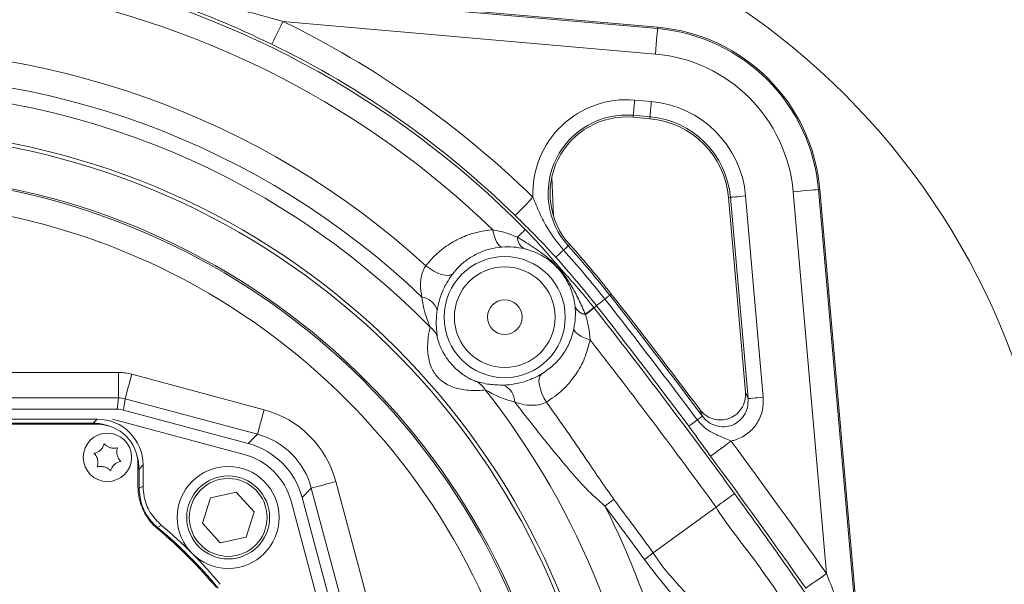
# Model space of a CAD drawing. Header units: millimetres. Extents: x 0 to 8410, y 0 to 5940.
# Tile 71 of 256: x 2013 to 2207, y 2790 to 2901. Entities that reach past the tile are written whole.
import ezdxf

# ---------------------------------------------------------------- set-up
doc = ezdxf.new("R2010")
doc.units = ezdxf.units.MM
doc.header["$LTSCALE"] = 10

msp = doc.modelspace()

# ---------------------------------------------------------------- linework, layer by layer
at = {"color": 8, "linetype": 'Continuous', "lineweight": 0}
for p, q in [((2031.222923, 2908.572677), (2138.731786, 2899.166885)), ((2138.296603, 2894.192699), (2065.16154, 2900.591198)), ((2138.731786, 2899.166885), (2138.755818, 2899.441603)), ((2134.200048, 2885.155264), (2137.480815, 2884.868208)), ((2133.938939, 2882.17074), (2133.906248, 2881.797078)), ((2137.219705, 2881.883744), (2133.938939, 2882.17074)), ((2137.219705, 2881.883744), (2137.187016, 2881.510082)), ((2171.875382, 2792.27573), (2165.323331, 2867.165986)), ((2170.297478, 2867.601159), (2170.572182, 2867.62524)), ((2170.297478, 2867.601159), (2178.290405, 2776.241604)), ((2153.014333, 2866.089109), (2152.640677, 2866.056386)), ((2156.469097, 2826.600972), (2153.014333, 2866.089109)), ((2155.998821, 2866.350177), (2159.453585, 2826.8621)), ((2121.181204, 2856.557134), (2121.459744, 2856.808308)), ((2129.333327, 2846.871439), (2129.628385, 2847.103003)), ((2122.515048, 2844.621483), (2122.513218, 2844.640854)), ((2122.516575, 2844.605032), (2122.515048, 2844.621483)), ((2126.190024, 2844.477001), (2126.225295, 2844.432119)), ((2126.225295, 2844.432119), (2126.722878, 2844.822648)), ((2126.225295, 2844.432119), (2126.256308, 2844.392601)), ((2124.546471, 2843.134168), (2124.561193, 2843.101564)), ((2124.561193, 2843.101564), (2124.574518, 2843.072716)), ((2001.039534, 2831.718508), (2032.900168, 2831.718508)), ((2032.900168, 2831.718508), (2032.900168, 2826.737526)), ((2035.478516, 2831.379059), (2061.459719, 2824.417415)), ((2032.900168, 2826.737526), (2001.039534, 2826.737526)), ((2032.607197, 2824.512187), (2032.900168, 2826.737526)), ((2034.189342, 2826.567832), (2033.896371, 2824.342492)), ((2060.170545, 2819.606188), (2034.189342, 2826.567832)), ((2155.98084, 2827.87818), (2156.469097, 2826.600972)), ((2147.497479, 2823.173824), (2147.012233, 2824.447039)), ((2027.912377, 2821.780387), (2028.706743, 2822.574738)), ((1939.498349, 2821.780387), (2027.912377, 2821.780387)), ((2027.912377, 2821.574751), (2027.912377, 2821.780387)), ((2058.353564, 2817.7892), (2060.170545, 2819.606188)), ((2036.705366, 2812.781754), (2036.91101, 2812.781754)), ((2037.705368, 2813.576105), (2036.91101, 2812.781754)), ((2036.91101, 2812.781754), (2036.91101, 2809.038463)), ((2036.711721, 2809.038463), (2036.91101, 2809.038463)), ((2070.736787, 2809.039954), (2068.919806, 2807.222966)), ((2077.698431, 2783.058706), (2070.736787, 2809.039954)), ((2075.548037, 2810.329083), (2082.50968, 2784.347895))]:
    msp.add_line(p, q, dxfattribs=at)
at = {"color": 7, "linetype": 'Continuous', "lineweight": 0}
for p, q in [((2031.270592, 2908.845309), (2138.755818, 2899.441603)), ((2133.906248, 2881.797078), (2137.187016, 2881.510082)), ((2117.946702, 2870.065513), (2118.274822, 2862.402144)), ((2170.572182, 2867.62524), (2178.558842, 2776.337269)), ((2152.640677, 2866.056386), (2155.98084, 2827.87818)), ((2032.607197, 2824.512187), (1934.803529, 2824.512187)), ((2058.353564, 2817.7892), (2033.896371, 2824.342492)), ((2028.706743, 2822.574738), (1938.703998, 2822.574738)), ((2057.579918, 2815.641704), (2031.705363, 2822.574738)), ((1938.705369, 2821.574751), (2028.705372, 2821.574751)), ((2036.705366, 2813.574735), (2036.705366, 2809.412244)), ((2037.705368, 2809.411529), (2037.705368, 2813.576105)), ((2049.340426, 2802.172724), (2050.914622, 2807.124737)), ((2050.914622, 2807.124737), (2055.99024, 2808.237377)), ((2055.99024, 2808.237377), (2059.491663, 2804.398123)), ((2075.473091, 2782.765749), (2068.919806, 2807.222966)), ((2073.705367, 2780.574742), (2066.772303, 2806.449297)), ((2137.874652, 2796.340648), (2150.192113, 2805.32575)), ((2059.491663, 2804.398123), (2057.917474, 2799.446169)), ((2052.841848, 2798.333469), (2049.340426, 2802.172724)), ((2057.917474, 2799.446169), (2052.841848, 2798.333469))]:
    msp.add_line(p, q, dxfattribs=at)
at = {"color": 8, "linetype": 'Continuous', "lineweight": 0, "flags": 128}
for points in [[(2062.983303, 2896.098259), (2063.043958, 2896.223369), (2063.180676, 2896.505359), (2063.38854, 2896.934095), (2063.660084, 2897.4942), (2063.985555, 2898.165527), (2064.353271, 2898.923996), (2064.750015, 2899.742368), (2065.16154, 2900.591198)], [(2138.296603, 2894.192699), (2138.37882, 2895.132485), (2138.458085, 2896.038476), (2138.531548, 2896.878186), (2138.596574, 2897.621396), (2138.650824, 2898.241463), (2138.692354, 2898.716155), (2138.719667, 2899.028364), (2138.731786, 2899.166885)], [(2133.938939, 2882.17074), (2133.946209, 2882.253888), (2133.962598, 2882.441166), (2133.987515, 2882.725957), (2134.020065, 2883.098009), (2134.05908, 2883.543971), (2134.103159, 2884.047809), (2134.150718, 2884.591404), (2134.200048, 2885.155264)], [(2137.219705, 2881.883744), (2137.226977, 2881.966832), (2137.243365, 2882.15417), (2137.268281, 2882.438961), (2137.300833, 2882.811013), (2137.339848, 2883.256975), (2137.383925, 2883.760753), (2137.431484, 2884.304348), (2137.480815, 2884.868208)], [(2165.323331, 2867.165986), (2166.263076, 2867.24824), (2167.169068, 2867.327455), (2168.008765, 2867.400947), (2168.752007, 2867.465976), (2169.372099, 2867.520216), (2169.846768, 2867.561761), (2170.158965, 2867.58906), (2170.297478, 2867.601159)], [(2110.753393, 2862.512115), (2110.850597, 2862.611535), (2111.069693, 2862.835649), (2111.402808, 2863.176289), (2111.837978, 2863.621357), (2112.359571, 2864.154819), (2112.948856, 2864.757541), (2113.584666, 2865.407768), (2114.244166, 2866.082314)], [(2155.998821, 2866.350177), (2155.434974, 2866.300884), (2154.891379, 2866.25332), (2154.387561, 2866.209212), (2153.941616, 2866.170231), (2153.569561, 2866.137687), (2153.284759, 2866.112772), (2153.09744, 2866.096381), (2153.014333, 2866.089109)], [(2108.111678, 2856.32408), (2107.853329, 2856.417898), (2107.595949, 2856.621269), (2107.345304, 2856.929663), (2107.107016, 2857.336226), (2106.886419, 2857.83172), (2106.688461, 2858.405176), (2106.517582, 2859.043601), (2106.377608, 2859.73281)], [(2112.739115, 2859.752956), (2112.691472, 2859.705988), (2112.60088, 2859.6167), (2112.468033, 2859.485749), (2112.293943, 2859.314147), (2112.079932, 2859.103206), (2111.827629, 2858.854535), (2111.538957, 2858.570042), (2111.216112, 2858.251813)], [(2118.716887, 2854.334715), (2118.761762, 2854.375187), (2118.852439, 2854.456964), (2118.987779, 2854.578975), (2119.166097, 2854.739788), (2119.385159, 2854.937378), (2119.642223, 2855.16918), (2119.934085, 2855.432394), (2120.257086, 2855.723742)], [(2121.181204, 2856.557134), (2121.154277, 2856.532875), (2121.099873, 2856.483761), (2121.018666, 2856.410566), (2120.911675, 2856.314066), (2120.78024, 2856.195513), (2120.626001, 2856.056455), (2120.450887, 2855.898503), (2120.257086, 2855.723742)], [(2093.208766, 2852.666679), (2093.974872, 2852.102342), (2094.766698, 2851.61722), (2095.555476, 2851.228956), (2096.312544, 2850.951675), (2097.01041, 2850.795391), (2097.623723, 2850.765768), (2098.130203, 2850.863996), (2098.511445, 2851.086381)], [(2126.722878, 2844.822648), (2126.770417, 2844.859961), (2126.86647, 2844.935301), (2127.009838, 2845.047835), (2127.198728, 2845.196071), (2127.430777, 2845.378223), (2127.703088, 2845.591965), (2128.012254, 2845.834616), (2128.354408, 2846.103135)], [(2129.333327, 2846.871439), (2129.304805, 2846.849087), (2129.247172, 2846.803847), (2129.161152, 2846.736315), (2129.047817, 2846.647385), (2128.908586, 2846.53807), (2128.745201, 2846.40986), (2128.559702, 2846.264246), (2128.354408, 2846.103135)], [(2126.256308, 2844.392601), (2126.203696, 2844.351295), (2126.103657, 2844.272795), (2125.956963, 2844.157639), (2125.764723, 2844.00678), (2125.528398, 2843.82135), (2125.249794, 2843.60266), (2124.931025, 2843.3525), (2124.574518, 2843.072716)], [(2122.275999, 2840.286794), (2122.337042, 2840.013686), (2122.508096, 2839.728001), (2122.785288, 2839.436117), (2123.162335, 2839.144769), (2123.630705, 2838.860515), (2124.179783, 2838.589731), (2124.797138, 2838.338676), (2125.468789, 2838.112894)], [(2034.189342, 2826.567832), (2034.232243, 2826.72793), (2034.317872, 2827.04753), (2034.44331, 2827.515605), (2034.604235, 2828.116241), (2034.795141, 2828.828696), (2035.009487, 2829.62865), (2035.239911, 2830.488566), (2035.478516, 2831.379059)], [(2116.874753, 2825.887743), (2116.396173, 2826.724115), (2115.999764, 2827.579203), (2115.700273, 2828.421119), (2115.508838, 2829.218629), (2115.432589, 2829.942051), (2115.474357, 2830.564383), (2115.632589, 2831.062618), (2115.901394, 2831.4181)], [(2159.453585, 2826.8621), (2158.889738, 2826.812747), (2158.346143, 2826.765183), (2157.842325, 2826.721135), (2157.396379, 2826.682094), (2157.024324, 2826.64955), (2156.739523, 2826.624635), (2156.552204, 2826.608244), (2156.469097, 2826.600972)], [(2060.170545, 2819.606188), (2060.213445, 2819.766286), (2060.299082, 2820.085886), (2060.424513, 2820.553962), (2060.585438, 2821.154598), (2060.776352, 2821.867052), (2060.99069, 2822.667006), (2061.221114, 2823.526922), (2061.459719, 2824.417415)], [(2144.840758, 2821.185413), (2144.889137, 2821.221593), (2144.986893, 2821.294788), (2145.132802, 2821.403983), (2145.325041, 2821.547869), (2145.561206, 2821.724597), (2145.838343, 2821.932021), (2146.152989, 2822.167519), (2146.501208, 2822.42817)], [(2146.501208, 2822.42817), (2146.71014, 2822.584573), (2146.898928, 2822.725836), (2147.065211, 2822.85029), (2147.206909, 2822.956386), (2147.322252, 2823.042694), (2147.409798, 2823.108199), (2147.468451, 2823.152128), (2147.497479, 2823.173824)], [(2149.11996, 2815.302435), (2149.23174, 2815.385106), (2149.483684, 2815.57149), (2149.866745, 2815.85491), (2150.367162, 2816.225055), (2150.966962, 2816.668812), (2151.6446, 2817.170087), (2152.37574, 2817.710939), (2153.134118, 2818.271938)], [(2036.91101, 2809.038463), (2037.303171, 2809.22288), (2037.705368, 2809.411529)], [(2070.736787, 2809.039954), (2070.896885, 2809.082809), (2071.216478, 2809.168461), (2071.68459, 2809.293929), (2072.285189, 2809.454861), (2072.997666, 2809.645716), (2073.797597, 2809.860054), (2074.657551, 2810.090485), (2075.548037, 2810.329083)], [(2128.382486, 2805.529598), (2128.609313, 2805.698636), (2128.835416, 2805.867139), (2129.060066, 2806.034509), (2129.282546, 2806.200329), (2129.502144, 2806.363943), (2129.718153, 2806.524936), (2129.929884, 2806.682709), (2130.136658, 2806.836787)], [(2041.30487, 2801.728907), (2040.968447, 2801.554743), (2040.539338, 2801.33194)], [(2167.789473, 2789.405707), (2167.903251, 2789.485637), (2168.159699, 2789.665762), (2168.549606, 2789.939645), (2169.058968, 2790.297452), (2169.669488, 2790.726248), (2170.35924, 2791.210774), (2171.103447, 2791.733506), (2171.875382, 2792.27573)]]:
    msp.add_lwpolyline(points, dxfattribs=at)
at = {"color": 7, "linetype": 'Continuous', "lineweight": 0}
for centre, radius in [((2075.419295, 2786.029622), 141.608243), ((2108.705367, 2842.574759), 3.4), ((2030.705367, 2815.074759), 4.75), ((2054.416046, 2803.285437), 10), ((2054.416046, 2803.285437), 8.135)]:
    msp.add_circle(centre, radius, dxfattribs=at)
at = {"color": 8, "linetype": 'Continuous', "lineweight": 0}
for centre, radius in [((2108.705367, 2842.574759), 11.880098), ((2108.705367, 2842.574759), 9.88497), ((2054.416046, 2803.285437), 7.635)]:
    msp.add_circle(centre, radius, dxfattribs=at)
for centre, radius, start, end in [((1983.705367, 2732.574759), 181.173937, 44.58505097, 79.1753645), ((1983.705367, 2732.574759), 176.685181, 46.02866474, 79.1753645), ((1983.705367, 2732.574759), 186.720745, 45.64416146, 64.13539591), ((2135.705367, 2864.574759), 34.724247, 5, 85), ((1983.705367, 2732.574759), 181.727597, 45.64416146, 64.13539591), ((1983.705367, 2732.574759), 162.520961, 47.6405046, 93.15362621), ((2135.705367, 2864.574759), 29.731099, 5, 85), ((1983.705367, 2732.574759), 157.504624, 46.34288497, 93.13410425), ((1983.705367, 2732.574759), 154.43114, 44.37950591, 93.17656519), ((2132.598912, 2866.854179), 18.370971, 85, 182.40810902), ((2135.705367, 2864.574759), 20.370971, 5, 85), ((2132.598912, 2866.854179), 15.375083, 85, 222.04567318), ((2135.705367, 2864.574759), 17.375083, 5, 85), ((1983.705367, 2732.574759), 146.831798, 6.12956815, 86.57485158), ((1983.705367, 2732.574759), 146.087464, 6.21332601, 84.93240376), ((1983.705367, 2732.574759), 137.748325, 7.30240395, 85.27866019), ((1983.705367, 2732.574759), 138.098428, 7.24729592, 84.93240376), ((1983.705367, 2732.574759), 132.755177, 7.79963517, 82.00386689), ((2113.903919, 2858.292214), 2.688111, 180.86115928, 237.86043942), ((1983.705367, 2732.574759), 183.880499, 38.12673759, 42.04567318), ((1983.705367, 2732.574759), 185.124917, 38.12673759, 42.04567318), ((1983.705367, 2732.574759), 181.806469, 38.12673759, 42.04567318), ((2091.896085, 2842.846053), 3.720385, 17.44745451, 81.63563913), ((1104.627355, 2042.626864), 1301.380499, 36.813399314, 38.126737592), ((1104.627355, 2042.626864), 1302.624917, 36.813399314, 38.126737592), ((2124.922853, 2845.767356), 2.659952, 205.05604984, 261.86537492), ((2124.940241, 2845.749087), 2.674519, 204.9362782, 261.85229176), ((2124.956614, 2845.733976), 2.688551, 204.82879314, 261.82948912), ((2094.454444, 2881.64237), 48.871379, 308.00565567, 310.49407713), ((2060.527091, 2924.893846), 103.876579, 308.0569248, 309.23215225), ((1104.627355, 2042.626864), 1298.673937, 36.108786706, 38.124521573), ((1104.627355, 2042.626864), 1299.306469, 36.813399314, 38.126737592), ((2091.621184, 2837.336167), 4.074995, 19.15799996, 52.87199303), ((1104.627355, 2042.626864), 1294.185181, 36.109299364, 37.927342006), ((2101.337242, 2826.295374), 4.074863, 29.82272895, 63.53763535), ((1983.705367, 2732.574759), 154.43114, 4.85414349, 38.31604853), ((2106.921096, 2825.848776), 3.752827, 0.92165537, 64.993137), ((1104.627355, 2042.626864), 1304.220745, 35.084702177, 36.492616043), ((1104.627355, 2042.626864), 1299.227597, 35.084702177, 36.492616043), ((1104.627355, 2042.626864), 1278.939472, 36.109299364, 36.6934939), ((1983.705367, 2732.574759), 162.030482, 3.1479128, 26.7599683), ((1104.627355, 2042.626864), 1276.751796, 36.107772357, 36.6934939), ((2117.145995, 2737.892877), 99.464037, 140.37136045, 140.48654751), ((1983.705367, 2732.574759), 89.205642, 39.57679247, 50.42320753)]:
    msp.add_arc(centre, radius, start, end, dxfattribs=at)
at = {"color": 7, "linetype": 'Continuous', "lineweight": 0}
for centre, radius, start, end in [((2135.705367, 2864.574759), 35, 5, 85), ((2132.598912, 2866.854179), 15, 85, 222.04567318), ((2135.705367, 2864.574759), 17, 5, 85), ((1983.705367, 2732.574759), 185.5, 38.12673759, 42.04567318), ((1104.627355, 2042.626864), 1303, 36.871005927, 38.126737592), ((2028.705367, 2813.574759), 8, 360, 90), ((2054.215268, 2803.084659), 13, 15, 75), ((2047.705367, 2809.41225), 11, 180, 230.2081805), ((1983.705367, 2732.574759), 89, 39.7918195, 50.2081805), ((1983.705367, 2732.574759), 90, 39.79141064, 50.20858936)]:
    msp.add_arc(centre, radius, start, end, dxfattribs=at)
at = {"color": 8, "linetype": 'Continuous', "lineweight": 0}
for centre, major_axis, ratio, start_param, end_param in [((2032.890134, 2821.68032), (-1.310334, -9.952975), 0.9961291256, 3.0111939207, 3.2719913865), ((2032.890134, 2821.68032), (0.660229, 5.01494), 0.9884912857, 6.1527865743, 6.4135840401), ((2056.178517, 2805.047909), (-14.214118, -14.214118), 0.9949358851, 2.6201894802, 3.6629958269), ((2027.909791, 2812.779183), (6.365684, 6.365684), 0.9997292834, 0.443045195, 0.7852458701), ((2056.178517, 2805.047909), (10.696488, 10.696488), 0.9915966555, 5.7617821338, 6.8045884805), ((2027.909791, 2812.779183), (6.365684, 6.365684), 0.9997292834, 5.497939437, 5.840140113)]:
    msp.add_ellipse(centre, major_axis=major_axis, ratio=ratio, start_param=start_param, end_param=end_param, dxfattribs=at)
at = {"color": 7, "linetype": 'Continuous', "lineweight": 0}
for centre, major_axis, ratio, start_param, end_param in [((2032.602181, 2819.493103), (-0.655167, -4.976488), 0.9961291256, 3.0111939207, 3.2719913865), ((2028.703996, 2813.573388), (6.3659, 6.3659), 0.9996954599, 5.497939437, 7.0684311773), ((2054.392662, 2803.262054), (-10.660588, -10.660588), 0.9949358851, 2.6201894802, 3.6629958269)]:
    msp.add_ellipse(centre, major_axis=major_axis, ratio=ratio, start_param=start_param, end_param=end_param, dxfattribs=at)
at = {"color": 8, "linetype": 'Continuous', "lineweight": 0}
for points, knots in [([(2062.983303, 2896.098259), (2060.911641, 2897.078652), (2056.629833, 2899.104975), (2050.039977, 2901.866245), (2043.299658, 2904.433027), (2038.019622, 2906.244566), (2034.211763, 2907.455993), (2032.220419, 2908.078657), (2030.972994, 2908.477082), (2030.449149, 2908.663669), (2030.400347, 2908.703144), (2030.37919, 2908.720258)], [0, 0, 0, 0, 0.183715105, 0.3797108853, 0.5759693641, 0.7715507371, 0.8456911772, 0.919464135, 0.9608355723, 0.9830211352, 1, 1, 1, 1]), ([(2031.222923, 2908.572677), (2031.229555, 2908.568287), (2031.242021, 2908.560035), (2031.394555, 2908.519477), (2031.914604, 2908.406019), (2033.25004, 2908.138144), (2035.276583, 2907.735063), (2040.398368, 2906.703248), (2048.205222, 2905.001329), (2057.063955, 2902.814747), (2062.704524, 2901.283917), (2064.868624, 2900.673781), (2065.16154, 2900.591198)], [0, 0, 0, 0, 0.00501994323, 0.0094366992, 0.02481278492, 0.06015941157, 0.13246306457, 0.20492051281, 0.5076881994, 0.8106397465, 0.97436964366, 1, 1, 1, 1]), ([(2114.244166, 2866.082314), (2114.673001, 2865.041459), (2115.533439, 2862.95303), (2117.349889, 2859.367894), (2119.158162, 2857.101235), (2120.257086, 2855.723742)], [0, 0, 0, 0, 0.280453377, 0.5627174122, 1, 1, 1, 1]), ([(2118.716887, 2854.334715), (2117.724534, 2855.409546), (2115.930172, 2857.353041), (2113.296947, 2860.011065), (2111.602734, 2861.676967), (2110.753393, 2862.512115)], [0, 0, 0, 0, 0.3815847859, 0.6899770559, 1, 1, 1, 1]), ([(2093.208766, 2852.666679), (2093.727622, 2853.281287), (2094.923684, 2854.698078), (2097.206337, 2856.567035), (2099.988377, 2858.160838), (2103.068043, 2859.305957), (2105.264039, 2859.589187), (2106.377608, 2859.73281)], [0, 0, 0, 0, 0.1590797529, 0.3667095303, 0.5795175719, 0.7867773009, 1, 1, 1, 1]), ([(2106.377608, 2859.73281), (2107.210457, 2859.561208), (2108.891656, 2859.214809), (2110.436545, 2858.574779), (2111.216112, 2858.251813)], [0, 0, 0, 0, 0.4953900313, 1, 1, 1, 1]), ([(2112.739115, 2859.752956), (2113.722485, 2858.733075), (2115.231069, 2857.16848), (2117.044, 2855.130265), (2118.168099, 2853.827876), (2119.01686, 2852.828492), (2119.659822, 2852.088126), (2120.435487, 2851.224237), (2121.35054, 2850.218165), (2122.604395, 2848.815141), (2124.073486, 2847.099548), (2125.33078, 2845.565256), (2126.02981, 2844.679916), (2126.190024, 2844.477001)], [0, 0, 0, 0, 0.1978117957, 0.3034620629, 0.4093928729, 0.4673885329, 0.5065407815, 0.5457218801, 0.6325664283, 0.71961701, 0.8417424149, 0.9637282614, 1, 1, 1, 1]), ([(2111.216112, 2858.251813), (2112.136508, 2857.687667), (2113.998236, 2856.546543), (2116.872568, 2854.556932), (2119.596758, 2852.034687), (2121.68513, 2849.050583), (2123.259719, 2845.994249), (2124.115288, 2844.092565), (2124.546471, 2843.134168)], [0, 0, 0, 0, 0.1587707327, 0.3211528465, 0.5039828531, 0.6934177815, 0.8454909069, 1, 1, 1, 1]), ([(2108.111678, 2856.32408), (2107.309397, 2856.218381), (2105.682156, 2856.003996), (2103.444911, 2855.159203), (2101.402729, 2853.971539), (2099.751262, 2852.594829), (2098.88316, 2851.538636), (2098.511445, 2851.086381)], [0, 0, 0, 0, 0.2061519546, 0.4181310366, 0.6267912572, 0.8401947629, 1, 1, 1, 1]), ([(2112.473889, 2856.016043), (2111.795674, 2856.144681), (2110.423118, 2856.405017), (2108.88817, 2856.351269), (2108.111678, 2856.32408)], [0, 0, 0, 0, 0.4941252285, 1, 1, 1, 1]), ([(2122.513218, 2844.640854), (2122.441639, 2845.17317), (2122.298432, 2846.238151), (2121.69593, 2848.212689), (2120.644072, 2850.320738), (2119.162708, 2852.204232), (2117.662997, 2853.56165), (2116.202496, 2854.571124), (2114.655237, 2855.347964), (2113.386497, 2855.797186), (2112.683479, 2855.96578), (2112.473889, 2856.016043)], [0, 0, 0, 0, 0.112195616, 0.224464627, 0.3864226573, 0.5296955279, 0.6329845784, 0.7363932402, 0.8451162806, 0.9538245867, 1, 1, 1, 1]), ([(2092.437281, 2846.526864), (2092.306259, 2847.325508), (2092.075929, 2848.729476), (2092.298872, 2850.708986), (2092.739054, 2851.863445), (2093.051108, 2852.422746), (2093.162197, 2852.594627), (2093.208766, 2852.666679)], [0, 0, 0, 0, 0.3910537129, 0.6874489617, 0.8964648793, 0.9565981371, 1, 1, 1, 1]), ([(2098.511445, 2851.086381), (2098.437783, 2850.988018), (2098.052348, 2850.473338), (2097.536963, 2849.688357), (2096.833399, 2848.4102), (2096.403133, 2847.448052), (2095.975449, 2846.251002), (2095.66797, 2845.189643), (2095.519586, 2844.371241), (2095.445304, 2843.96154)], [0, 0, 0, 0, 0.0518990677, 0.2715592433, 0.3487026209, 0.5764125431, 0.6384403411, 0.8189990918, 1, 1, 1, 1]), ([(2094.080842, 2840.585116), (2093.865045, 2841.132108), (2093.427849, 2842.240293), (2092.777936, 2844.2796), (2092.551576, 2845.772874), (2092.437281, 2846.526864)], [0, 0, 0, 0, 0.3254850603, 0.6594210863, 1, 1, 1, 1]), ([(2095.445304, 2843.96154), (2095.364771, 2843.269228), (2095.201153, 2841.862667), (2095.30119, 2840.019687), (2095.412976, 2839.13083), (2095.470494, 2838.673476)], [0, 0, 0, 0, 0.3199811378, 0.6501019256, 1, 1, 1, 1]), ([(2122.275999, 2840.286794), (2122.396159, 2841.025939), (2122.639744, 2842.524323), (2122.557997, 2843.905289), (2122.516575, 2844.605032)], [0, 0, 0, 0, 0.4932945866, 1, 1, 1, 1]), ([(2124.574518, 2843.072716), (2124.797687, 2842.276003), (2125.247362, 2840.670661), (2125.394616, 2838.969692), (2125.468789, 2838.112894)], [0, 0, 0, 0, 0.496288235, 1, 1, 1, 1]), ([(2104.872464, 2828.321877), (2104.687734, 2828.295906), (2104.153463, 2828.220793), (2102.731233, 2828.150108), (2100.61826, 2828.292463), (2098.253732, 2828.829261), (2096.479807, 2829.854599), (2095.16182, 2831.150656), (2094.085997, 2832.818353), (2093.595407, 2835.070547), (2093.544053, 2836.995528), (2093.653721, 2838.509638), (2093.873767, 2839.814761), (2094.016742, 2840.346654), (2094.080842, 2840.585116)], [0, 0, 0, 0, 0.0561621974, 0.1624305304, 0.2463461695, 0.3568954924, 0.4679027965, 0.4930499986, 0.5848249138, 0.7076678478, 0.7739107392, 0.8401109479, 0.9283172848, 1, 1, 1, 1]), ([(2115.901394, 2831.4181), (2116.685127, 2831.939307), (2118.278429, 2832.998902), (2120.111506, 2835.131966), (2121.53644, 2837.556178), (2122.026734, 2839.366452), (2122.275999, 2840.286794)], [0, 0, 0, 0, 0.2561134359, 0.5206698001, 0.7563088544, 1, 1, 1, 1]), ([(2095.470494, 2838.673476), (2095.488436, 2838.564549), (2095.530677, 2838.308105), (2095.778535, 2837.442056), (2096.3197, 2836.139604), (2097.201724, 2834.648458), (2098.241867, 2833.320865), (2099.580535, 2831.983119), (2100.917061, 2830.994534), (2102.090346, 2830.35802), (2102.618559, 2830.126778), (2102.956717, 2830.000009), (2103.074909, 2829.96587), (2103.153041, 2829.943302)], [0, 0, 0, 0, 0.0510314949, 0.1201433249, 0.2445627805, 0.3766129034, 0.5090380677, 0.6215053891, 0.8013258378, 0.8773947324, 0.9399254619, 0.9602865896, 1, 1, 1, 1]), ([(2125.468789, 2838.112894), (2125.157644, 2836.908032), (2124.523278, 2834.451553), (2122.647764, 2831.139184), (2120.147261, 2828.134743), (2117.979283, 2826.646146), (2116.874753, 2825.887743)], [0, 0, 0, 0, 0.2363620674, 0.481896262, 0.7360392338, 1, 1, 1, 1]), ([(2103.153041, 2829.943302), (2103.499035, 2829.854305), (2104.20002, 2829.673997), (2105.933596, 2829.304143), (2107.530446, 2829.27043), (2108.507517, 2829.249802)], [0, 0, 0, 0, 0.2744629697, 0.5560631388, 1, 1, 1, 1]), ([(2108.507517, 2829.249802), (2108.851285, 2829.26913), (2109.862084, 2829.32596), (2111.602421, 2829.626452), (2113.130683, 2830.115376), (2114.409359, 2830.630341), (2115.210722, 2831.022834), (2115.788587, 2831.353541), (2115.901394, 2831.4181)], [0, 0, 0, 0, 0.1509484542, 0.4438408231, 0.6679214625, 0.7166910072, 0.9446940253, 1, 1, 1, 1]), ([(2110.673438, 2825.909141), (2109.654728, 2826.209031), (2108.058778, 2826.678851), (2106.147264, 2827.618664), (2105.300123, 2828.085969), (2104.872464, 2828.321877)], [0, 0, 0, 0, 0.4663479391, 0.730598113, 1, 1, 1, 1]), ([(2147.497479, 2823.173824), (2147.749661, 2822.875372), (2148.367552, 2822.144115), (2149.694782, 2821.350529), (2151.351936, 2820.976658), (2153.035548, 2821.183493), (2154.561496, 2821.95653), (2155.738572, 2823.224576), (2156.465785, 2824.845328), (2156.46799, 2826.014227), (2156.469097, 2826.600972)], [0, 0, 0, 0, 0.0899001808, 0.2202705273, 0.3479355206, 0.4745214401, 0.602147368, 0.7325659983, 0.8657579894, 1, 1, 1, 1]), ([(2159.453585, 2826.8621), (2159.444723, 2825.93887), (2159.426994, 2824.091984), (2158.243015, 2821.538068), (2156.352962, 2819.546069), (2154.488201, 2818.589556), (2153.37847, 2818.329254), (2153.134118, 2818.271938)], [0, 0, 0, 0, 0.23616439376, 0.47243757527, 0.70577384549, 0.93521421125, 1, 1, 1, 1]), ([(2116.874753, 2825.887743), (2116.464427, 2825.717474), (2115.992167, 2825.521506), (2114.891356, 2825.295974), (2113.515086, 2825.232609), (2111.92946, 2825.512155), (2110.99383, 2825.807876), (2110.673438, 2825.909141)], [0, 0, 0, 0, 0.2159735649, 0.2485717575, 0.5205072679, 0.8358047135, 1, 1, 1, 1]), ([(2128.382486, 2805.529598), (2127.118224, 2806.655631), (2124.573528, 2808.922102), (2121.03087, 2812.993906), (2116.370095, 2818.632081), (2112.90663, 2823.056402), (2110.673438, 2825.909141)], [0, 0, 0, 0, 0.1874387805, 0.3772751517, 0.5984758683, 1, 1, 1, 1]), ([(2116.874753, 2825.887743), (2118.292329, 2823.916832), (2120.87964, 2820.319592), (2124.309391, 2815.294835), (2127.26208, 2810.88164), (2129.178394, 2808.185172), (2130.136658, 2806.836787)], [0, 0, 0, 0, 0.31371181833, 0.57257599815, 0.7862640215, 1, 1, 1, 1]), ([(2146.501208, 2822.42817), (2146.741385, 2822.132685), (2147.365205, 2821.365211), (2148.633802, 2820.372113), (2149.944597, 2819.657817), (2151.466826, 2819.017317), (2152.427, 2818.588062), (2153.134118, 2818.271938)], [0, 0, 0, 0, 0.1434000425, 0.3724575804, 0.6022579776, 0.7070841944, 1, 1, 1, 1]), ([(2149.11996, 2815.302435), (2148.451679, 2816.214698), (2147.445515, 2817.588202), (2146.199903, 2819.327917), (2145.43447, 2820.388186), (2144.966771, 2821.016205), (2144.840758, 2821.185413)], [0, 0, 0, 0, 0.45495656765, 0.68498237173, 0.91512417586, 1, 1, 1, 1]), ([(2036.91101, 2809.038463), (2037.020229, 2807.914124), (2037.23867, 2805.665423), (2038.574189, 2803.373168), (2039.761356, 2802.015565), (2040.275871, 2801.563453), (2040.539338, 2801.33194)], [0, 0, 0, 0, 0.3829648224, 0.7659371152, 0.880143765, 1, 1, 1, 1]), ([(2153.825401, 2807.961706), (2153.750655, 2807.908399), (2153.601164, 2807.801786), (2152.81176, 2807.22952), (2151.685074, 2806.411213), (2150.689764, 2805.68757), (2150.192111, 2805.32575)], [0, 0, 0, 0, 0.2499993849, 0.4999994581, 0.7500004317, 1, 1, 1, 1]), ([(2153.825401, 2807.961706), (2156.160987, 2804.737034), (2160.832151, 2798.287704), (2167.703573, 2788.505627), (2174.46383, 2778.661071), (2181.794091, 2767.708012), (2189.636959, 2755.67008), (2195.05542, 2746.990885), (2197.769786, 2742.643061)], [0, 0, 0, 0, 0.149561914, 0.2991232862, 0.4498729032, 0.6006208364, 0.7999318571, 1, 1, 1, 1]), ([(2190.059813, 2746.762517), (2187.890452, 2750.176595), (2183.546266, 2757.01335), (2176.941623, 2767.051335), (2170.370208, 2776.841081), (2163.750546, 2786.331217), (2157.214502, 2795.960812), (2152.182413, 2801.973659), (2150.192122, 2805.32573), (2150.192111, 2805.32575)], [0, 0, 0, 0, 0.1749158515, 0.3502723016, 0.5120482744, 0.6738257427, 0.8369115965, 0.9999990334, 1, 1, 1, 1]), ([(2137.875366, 2796.341184), (2137.875378, 2796.341164), (2139.578183, 2793.473277), (2142.991512, 2789.940309), (2146.207734, 2786.321202), (2147.211589, 2785.191599)], [0, 0, 0, 0, 0.0000047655, 0.6878792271, 1, 1, 1, 1]), ([(2145.572188, 2783.687058), (2143.931396, 2785.517295), (2140.646006, 2789.182013), (2137.635198, 2793.075473), (2136.12805, 2795.024458)], [0, 0, 0, 0, 0.4994207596, 1, 1, 1, 1]), ([(2171.875382, 2792.27573), (2172.419312, 2790.87169), (2173.506903, 2788.064308), (2175.000336, 2784.240089), (2176.316807, 2780.901196), (2177.260688, 2778.547455), (2177.854967, 2777.123735), (2178.119375, 2776.532228), (2178.248921, 2776.271546), (2178.278012, 2776.250549), (2178.290405, 2776.241604)], [0, 0, 0, 0, 0.2412228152, 0.4823256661, 0.6610448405, 0.8277822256, 0.9088756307, 0.9452731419, 0.9766853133, 1, 1, 1, 1])]:
    msp.add_open_spline(points, degree=3, knots=knots, dxfattribs=at)
at = {"color": 7, "linetype": 'Continuous', "lineweight": 0}
for points, knots in [([(2147.012233, 2824.447039), (2147.261097, 2824.157015), (2147.874792, 2823.441822), (2149.195267, 2822.673334), (2150.844088, 2822.320405), (2152.519999, 2822.536034), (2154.042745, 2823.302701), (2155.224399, 2824.551876), (2155.964181, 2826.146819), (2155.975288, 2827.301157), (2155.98084, 2827.87818)], [0, 0, 0, 0, 0.08845364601, 0.21812456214, 0.34621876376, 0.47405607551, 0.60309586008, 0.73432066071, 0.867193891, 1, 1, 1, 1]), ([(2030.070289, 2817.750397), (2030.001155, 2817.532065), (2029.86179, 2817.09193), (2029.406387, 2816.511807), (2028.852198, 2816.110204), (2028.397804, 2815.928964), (2028.141429, 2815.876961), (2028.070627, 2815.862599)], [0, 0, 0, 0, 0.2469151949, 0.4977543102, 0.7104323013, 0.9200311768, 1, 1, 1, 1]), ([(2032.705023, 2816.962603), (2032.481373, 2816.913287), (2032.030524, 2816.813873), (2031.300397, 2816.918177), (2030.675537, 2817.197397), (2030.291392, 2817.500279), (2030.118137, 2817.69627), (2030.070289, 2817.750397)], [0, 0, 0, 0, 0.2469191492, 0.497758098, 0.7104397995, 0.9200306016, 1, 1, 1, 1]), ([(2033.340095, 2814.28695), (2033.185572, 2814.455989), (2032.874077, 2814.796747), (2032.599364, 2815.48119), (2032.528681, 2816.161932), (2032.598967, 2816.646041), (2032.68207, 2816.894092), (2032.705023, 2816.962603)], [0, 0, 0, 0, 0.2469207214, 0.4977568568, 0.7104313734, 0.9200227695, 1, 1, 1, 1]), ([(2028.070627, 2815.862599), (2028.225156, 2815.693562), (2028.536662, 2815.352808), (2028.811376, 2814.668357), (2028.88205, 2813.987607), (2028.811791, 2813.503468), (2028.728668, 2813.255437), (2028.705715, 2813.186947)], [0, 0, 0, 0, 0.24692249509, 0.49775752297, 0.71043110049, 0.92004005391, 1, 1, 1, 1]), ([(2028.705715, 2813.186947), (2028.929366, 2813.236239), (2029.380221, 2813.335608), (2030.110319, 2813.231291), (2030.735235, 2812.952176), (2031.119335, 2812.649213), (2031.292599, 2812.453219), (2031.340449, 2812.399092)], [0, 0, 0, 0, 0.2469161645, 0.4977549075, 0.710428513, 0.9200306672, 1, 1, 1, 1]), ([(2031.340449, 2812.399092), (2031.409581, 2812.617445), (2031.548939, 2813.057601), (2032.004317, 2813.637755), (2032.558555, 2814.039289), (2033.012943, 2814.220481), (2033.269299, 2814.272566), (2033.340095, 2814.28695)], [0, 0, 0, 0, 0.2469307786, 0.4977653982, 0.7104345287, 0.9200321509, 1, 1, 1, 1]), ([(2037.705368, 2809.411529), (2037.74705, 2808.741601), (2037.858281, 2806.953838), (2038.934594, 2804.141039), (2040.514773, 2802.532957), (2041.30487, 2801.728907)], [0, 0, 0, 0, 0.2305624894, 0.6152774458, 1, 1, 1, 1]), ([(2136.127834, 2795.024279), (2136.43064, 2795.252177), (2137.036252, 2795.707975), (2137.595545, 2796.130035), (2137.875193, 2796.341065)], [0, 0, 0, 0, 0.49999918, 1, 1, 1, 1])]:
    msp.add_open_spline(points, degree=3, knots=knots, dxfattribs=at)

doc.saveas('drawing.dxf')
